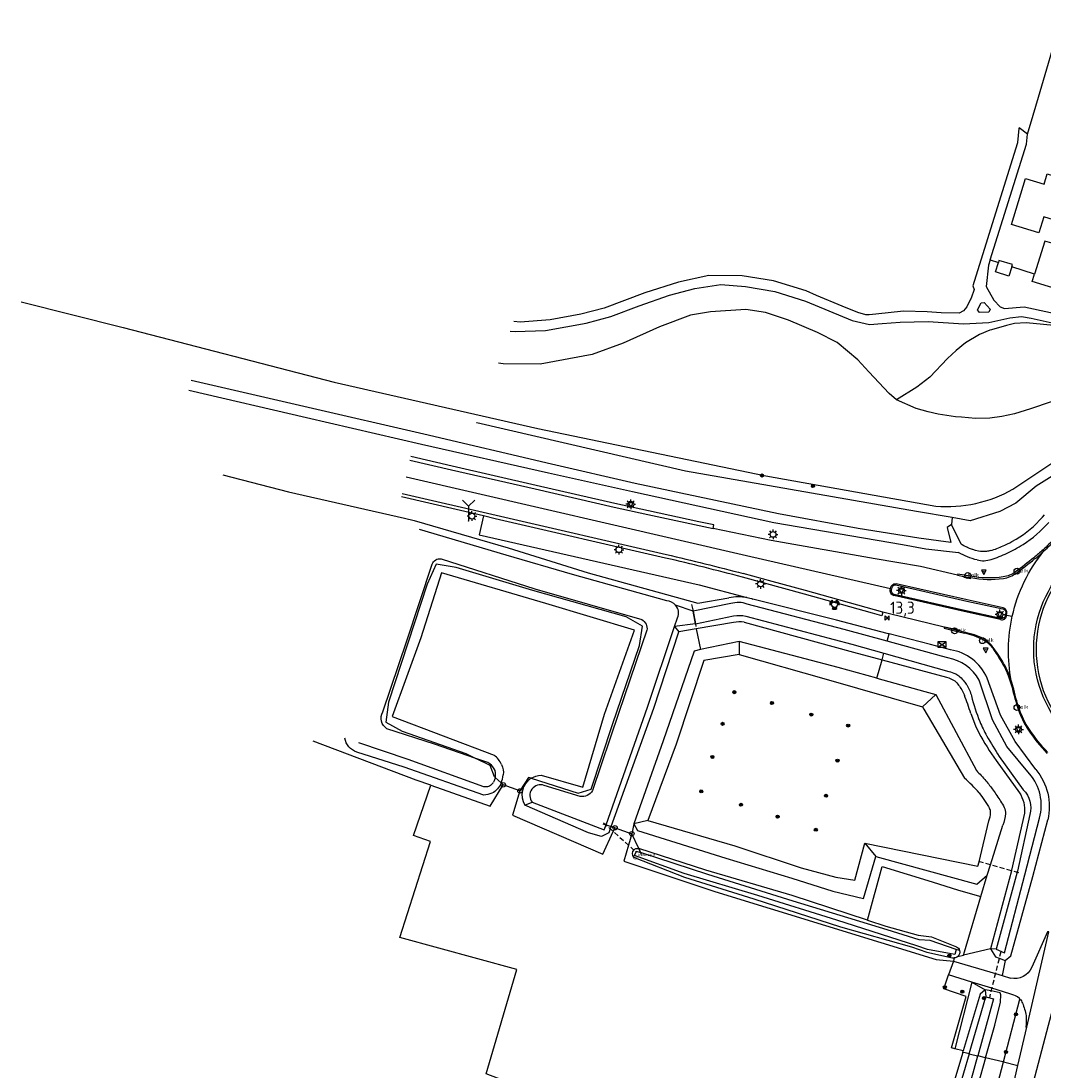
# Model space of a CAD drawing. Header units: metres. Extents: x 155581 to 157790, y 453982 to 460043.
# Tile 2 of 79: x 156442 to 156652, y 454177 to 454393. Entities that reach past the tile are written whole.
import ezdxf

# ---------------------------------------------------------------- set-up
doc = ezdxf.new("R2010")
doc.units = ezdxf.units.M
doc.header["$LTSCALE"] = 4
doc.linetypes.add('STIPPELFIJN', pattern=[0.375, 0.25, -0.125])
doc.layers.get('0').update_dxf_attribs({"linetype": 'CONTINUOUS'})
for name, color, linetype in [('G_BTD', 3, 'CONTINUOUS'), ('G_OTD', 32, 'CONTINUOUS'), ('G_OWG', 6, 'CONTINUOUS'), ('G_OWT', 6, 'CONTINUOUS'), ('G_WGD', 7, 'CONTINUOUS'), ('G_WGI', 1, 'CONTINUOUS'), ('G_WTD', 5, 'CONTINUOUS'), ('LKWDUP', 5, 'CONTINUOUS'), ('LSHD', 3, 'CONTINUOUS'), ('LWGI', 7, 'CONTINUOUS'), ('PPALHM', 10, 'CONTINUOUS'), ('PVGO', 102, 'CONTINUOUS')]:
    doc.layers.add(name, color=color, linetype=linetype)
for name, color, linetype, true_color in [('PBRD', 7, 'CONTINUOUS', 0xbd2877), ('PKST', 7, 'CONTINUOUS', 0xbd2877), ('PPAL', 7, 'CONTINUOUS', 0xbd2877), ('PPUT', 7, 'CONTINUOUS', 0xbd2877)]:
    doc.layers.add(name, color=color, linetype=linetype, true_color=true_color)
doc.styles.add('ISO', font='ISO')
doc.styles.get("Standard").update_dxf_attribs({"font": 'ISO'})

# ---------------------------------------------------------------- blocks, each defined once
blk = doc.blocks.new('lichtmast')
at = {"color": 0}
for p, q in [((-0.6, 0), (-1, 0)), ((-0.71, 0.71), (-0.42, 0.42)), ((0, 0.6), (0, 1)), ((0.42, 0.42), (0.71, 0.71)), ((0.6, 0), (1, 0)), ((-0.42, -0.42), (-0.71, -0.71)), ((0, -0.6), (0, -1)), ((0.42, -0.42), (0.71, -0.71))]:
    blk.add_line(p, q, dxfattribs=at)
blk.add_circle((0, 0), 0.6, dxfattribs=at)
blk = doc.blocks.new('verkeersbord')
at = {"color": 0}
for p, q in [((0.5, 0.32), (-0.5, 0.32)), ((-0.5, 0.32), (0, -0.6)), ((0, -0.6), (0.5, 0.32))]:
    blk.add_line(p, q, dxfattribs=at)
blk = doc.blocks.new('kolk')
at = {"color": 0}
blk.add_circle((0, 0), 0.6, dxfattribs=at)
at = {"color": 0, "linetype": 'Continuous', "style": 'ISO'}
blk.add_attdef('KOLK', (-0.04, -0.26), '', height=0.8, dxfattribs=at)
blk = doc.blocks.new('boom')
at = {"color": 0}
for radius in [0.315, 0.225, 0.135]:
    blk.add_circle((0, 0), radius, dxfattribs=at)
blk = doc.blocks.new('verkeersbord-pl')
at = {"linetype": 'Continuous'}
blk.add_circle((0, 0), 0.03, dxfattribs=at)
blk = doc.blocks.new('kilometerpaal')
at = {"color": 0}
for p, q in [((-0.44, 0.44), (0.44, -0.44)), ((-0.44, -0.44), (-0.44, 0.44)), ((0.44, 0.44), (-0.44, -0.44)), ((0.44, -0.44), (0.44, 0.44))]:
    blk.add_line(p, q, dxfattribs=at)
at = {"color": 0, "style": 'ISO'}
blk.add_attdef('KILOMETERPAAL', (0.59, 0.87), '', height=2.5, dxfattribs=at)
blk = doc.blocks.new('schk.dwg')
for p, q in [((0.86, 0.56), (-0.86, 0.56)), ((-0.86, 0.56), (-0.86, -0.56)), ((0.86, -0.56), (0.86, 0.56)), ((-0.86, -0.56), (0.86, -0.56))]:
    blk.add_line(p, q)
at = {"linetype": 'Continuous'}
for p, q in [((-0.86, 0.56), (0.86, -0.56)), ((-0.86, -0.56), (0.86, 0.56))]:
    blk.add_line(p, q, dxfattribs=at)
blk = doc.blocks.new('verkeersteller')
at = {"color": 0}
blk.add_circle((0, 0), 0.45, dxfattribs=at)
blk = doc.blocks.new('waterleidingput')
at = {"linetype": 'ByBlock', "lineweight": -2}
h = blk.add_hatch(color=0, dxfattribs=at)
h.dxf.hatch_style = 1
edge = h.paths.add_edge_path()
edge.add_spline(control_points=[(0.44, 0), (0.44, 0.04), (0.43, 0.09), (0.36, 0.2), (0.28, 0.26), (0.09, 0.32), (-0.02, 0.33), (-0.22, 0.29), (-0.31, 0.24), (-0.42, 0.12), (-0.44, 0.06), (-0.44, -0.06), (-0.42, -0.12), (-0.33, -0.22), (-0.28, -0.26), (-0.1, -0.33), (0.04, -0.33), (0.27, -0.27), (0.37, -0.2), (0.43, -0.08), (0.44, -0.04), (0.44, 0)], knot_values=[0, 0, 0, 0, 0.380029, 0.380029, 1.118666, 1.118666, 1.857303, 1.857303, 2.59594, 2.59594, 3.13294, 3.13294, 3.66994, 3.66994, 4.20694, 4.20694, 5.079565, 5.079565, 5.952189, 5.952189, 6.283185, 6.283185, 6.283185, 6.283185], degree=3, periodic=0)
edge = h.paths.add_edge_path(flags=16)
edge.add_ellipse((0, 0), major_axis=(0.392, 0), ratio=0.689655, start_angle=0, end_angle=360)
h = blk.add_hatch(color=0, dxfattribs=at)
h.dxf.hatch_style = 1
h.paths.add_polyline_path([(-0.05, -0.09, -0.141608), (-0.09, -0.05), (-0.1, -0.09), (-0.17, 0.17), (-0.22, 0.17), (-0.13, -0.17), (-0.08, -0.17)])
at = {"linetype": 'ByBlock', "lineweight": -2, "true_color": 0x104b6e}
h = blk.add_hatch(color=156, dxfattribs=at)
h.dxf.hatch_style = 1
h.paths.add_polyline_path([(0.1, 0, 1), (-0.1, 0, 1)])
at = {"linetype": 'ByBlock', "lineweight": -2}
h = blk.add_hatch(color=0, dxfattribs=at)
h.dxf.hatch_style = 1
h.paths.add_polyline_path([(0.02, 0.17), (-0.03, 0.17), (-0.05, 0.09, -0.269854), (0.05, 0.09)])
h = blk.add_hatch(color=0, dxfattribs=at)
h.dxf.hatch_style = 1
h.paths.add_polyline_path([(0.23, 0.17), (0.17, 0.17), (0.1, -0.09), (0.09, -0.05, -0.141608), (0.05, -0.09), (0.07, -0.17), (0.12, -0.17)])
at = {"color": 0, "linetype": 'ByBlock', "lineweight": -2}
blk.add_attdef('WATERLEIDINGPUT', (0.5, 0.35), '', height=0.5, dxfattribs=at)
blk = doc.blocks.new('verkeerslicht')
at = {"color": 0, "linetype": 'Continuous'}
for p, q in [((-1, 0), (-0.6, 0)), ((-0.3, 0.52), (-0.5, 0.86)), ((0.3, 0.52), (0.5, 0.86)), ((0.6, 0), (1, 0)), ((-0.3, -0.52), (-0.5, -0.86)), ((0.3, -0.52), (0.5, -0.86))]:
    blk.add_line(p, q, dxfattribs=at)
at = {"color": 0}
blk.add_circle((0, 0), 0.6, dxfattribs=at)
at = {"color": 0, "linetype": 'Continuous'}
for radius, start, end in [(0.996, 119.9985, 179.9935), (0.897, 119.9989, 179.9928), (0.797, 119.9994, 179.9919), (0.697, 120, 179.9907), (0.697, 0.0093, 60), (0.797, 0.0081, 60.0006), (0.897, 0.0072, 60.0011), (0.996, 0.0065, 60.0015), (0.996, 240.0015, 299.9985), (0.897, 240.0011, 299.9989), (0.797, 240.0006, 299.9994), (0.697, 240, 300)]:
    blk.add_arc((0, 0), radius, start, end, dxfattribs=at)
blk = doc.blocks.new('wegwijzer')
at = {"color": 0}
for q in [(-0.424, 1.424), (0.424, 1.424), (0, 0)]:
    blk.add_line((0, 1), q, dxfattribs=at)

msp = doc.modelspace()

# ---------------------------------------------------------------- linework, layer by layer
at = {"layer": 'G_BTD', "linetype": 'Continuous', "transparency": 33554687}
for points in [[(156645.485, 454342.174), (156644.875, 454340.26), (156642.148, 454341.163), (156642.75, 454343.072)], [(156656.803, 454338.458), (156656.385, 454337.083), (156649.667, 454339.143), (156650.147, 454340.643)], [(156662.43, 454328.791), (156655.564, 454329.975), (156648.433, 454330.67), (156646.032, 454330.539), (156644.447, 454330.143), (156641.314, 454329.273), (156641.032, 454329.154), (156638.88, 454328.251), (156636.024, 454326.569), (156634.096, 454324.97), (156632.324, 454323.333), (156628.705, 454319.516), (156626.006, 454317.486), (156621.825, 454314.865)], [(156633.252, 454290.707), (156633.115, 454289.262)], [(156580.756, 454267.863), (156581.661, 454263.609)], [(156589.547, 454265.281), (156589.532, 454265.285), (156581.661, 454263.609)], [(156617.844, 454257.742), (156609.891, 454259.933), (156589.547, 454265.281)], [(156589.547, 454265.281), (156589.547, 454262.587)], [(156581.661, 454263.609), (156580.327, 454263.325), (156573.968, 454244.9), (156567.986, 454227.87)], [(156589.547, 454262.587), (156582.33, 454261.386), (156576.619, 454244.183), (156570.825, 454228.539)], [(156589.547, 454262.587), (156607.4, 454257.522), (156627.168, 454251.899)], [(156617.844, 454257.742), (156618.882, 454261.512)], [(156617.844, 454257.742), (156627.637, 454255.044), (156629.947, 454254.428)], [(156627.168, 454251.899), (156629.947, 454254.428)], [(156629.947, 454254.428), (156638.242, 454238.806)], [(156627.168, 454251.899), (156627.491, 454251.383), (156635.777, 454237.242)], [(156526.304, 454235.759), (156523.272, 454236.817), (156502.125, 454244.84)], [(156546.873, 454237.204), (156546.338, 454237.374), (156544.593, 454234.6)], [(156541.168, 454235.859), (156540.73, 454236.251)], [(156567.986, 454227.87), (156567.543, 454225.821)], [(156570.825, 454228.539), (156567.986, 454227.87)], [(156567.986, 454227.87), (156568.728, 454226.506), (156586.8, 454220.795), (156600.341, 454216.676), (156608.776, 454214.021), (156615.056, 454212.518), (156617.605, 454221.167)], [(156570.825, 454228.539), (156588.651, 454223.368), (156602.259, 454218.843), (156609.396, 454216.925), (156613.266, 454216.262), (156615.373, 454223.874)], [(156615.373, 454223.874), (156638.569, 454219.136), (156638.794, 454220.079), (156640.805, 454228.499)], [(156564.099, 454227.055), (156563.301, 454227.305)], [(156640.488, 454217.329), (156641.134, 454219.428), (156643.644, 454227.586)], [(156615.373, 454223.874), (156617.605, 454221.167)], [(156615.916, 454208.062), (156618.898, 454219.092), (156629.198, 454215.917), (156634.562, 454214.231), (156639.178, 454212.939)], [(156617.605, 454221.167), (156638.307, 454215.504), (156640.488, 454217.329)], [(156639.178, 454212.939), (156640.488, 454217.329)], [(156635.576, 454200.9), (156635.8, 454201.616), (156639.178, 454212.939)], [(156641.156, 454202.191), (156635.576, 454200.9)], [(156634.409, 454200.63), (156635.576, 454200.9)], [(156637.274, 454195.379), (156633.802, 454181.682)]]:
    msp.add_lwpolyline(points, dxfattribs=at)
for points in [[(156638.242, 454238.806, -0.0192696), (156640.205, 454236.67)], [(156638.793, 454234.201, 0.0447415), (156635.777, 454237.242)], [(156640.205, 454236.67, -0.0229686), (156641.671, 454234.777)], [(156638.793, 454234.201, -0.036008), (156640.956, 454231.024)], [(156641.671, 454234.777, -0.0107143), (156643.214, 454232.477)], [(156643.214, 454232.477, -0.02157), (156643.945, 454231.219)], [(156640.805, 454228.499, 0.0792593), (156641.157, 454230.089)], [(156641.157, 454230.089, 0.1357626), (156640.956, 454231.024)], [(156644.204, 454229.945, -0.0747241), (156643.644, 454227.586)], [(156643.945, 454231.219, -0.1437642), (156644.204, 454229.945)]]:
    msp.add_lwpolyline(points, format="xyb", dxfattribs=at)
at = {"layer": 'G_OTD', "linetype": 'Continuous', "transparency": 33554687}
for points in [[(156648.748, 454369.412), (156649.881, 454373.285), (156650.967, 454376.999), (156655.538, 454392.626)], [(156651.052, 454349.143), (156645.435, 454350.863), (156648.337, 454360.327), (156652.151, 454359.16), (156652.794, 454361.256), (156655.388, 454360.463), (156655.542, 454360.965), (156661.588, 454359.096), (156658.892, 454350.306), (156658.488, 454350.43), (156652.051, 454352.4), (156651.052, 454349.143)], [(156656.803, 454338.458), (156658.956, 454345.553), (156652.318, 454347.425), (156650.147, 454340.643)], [(156641.07, 454343.624), (156642.75, 454343.072)], [(156645.485, 454342.174), (156645.637, 454342.65), (156642.882, 454343.491), (156642.75, 454343.072)], [(156650.147, 454340.643), (156645.485, 454342.174)], [(156625.011, 454151.252), (156600.373, 454156.859), (156569.122, 454166.391), (156546.626, 454173.154), (156537.658, 454176.529), (156543.911, 454197.934), (156519.943, 454204.53), (156526.261, 454224.214), (156522.709, 454225.453), (156526.304, 454235.759)], [(156526.304, 454235.759), (156538.506, 454231.503), (156541.168, 454235.859)], [(156544.593, 454234.6), (156541.168, 454235.859)], [(156544.593, 454234.6), (156543.067, 454229.631), (156561.561, 454221.649), (156563.736, 454226.281), (156564.099, 454227.055)], [(156564.099, 454227.055), (156567.543, 454225.821)], [(156633.802, 454181.682), (156633.135, 454181.853), (156636.148, 454192.437), (156631.577, 454193.995), (156632.551, 454196.854)], [(156635.531, 454181.239), (156633.802, 454181.682)]]:
    msp.add_lwpolyline(points, dxfattribs=at)
at = {"layer": 'G_OWG', "linetype": 'Continuous', "transparency": 33554687}
for points in [[(156584.253, 454288.434), (156584.373, 454289.19), (156581.278, 454289.844), (156570.971, 454292.084), (156564.071, 454293.611), (156547.907, 454297.314), (156530.708, 454301.257), (156522.19, 454303.23)], [(156537.087, 454291.042), (156520.269, 454294.936)], [(156537.087, 454291.042), (156536.193, 454287.196), (156581.38, 454276.881), (156591.152, 454274.274)], [(156574.484, 454282.405), (156539.529, 454290.477), (156537.087, 454291.042)], [(156619.022, 454271.284), (156618.839, 454270.55), (156616.892, 454271.078), (156602.995, 454275.023), (156590.217, 454278.497)], [(156567.543, 454225.821), (156566.859, 454223.466), (156565.901, 454220.17), (156584.579, 454213.957), (156630.018, 454200.008), (156633.539, 454199.68)], [(156568.947, 454222.777), (156567.543, 454225.821)], [(156633.67, 454200.343), (156633.539, 454199.68)], [(156644.151, 454199.823), (156643.499, 454196.708)], [(156637.274, 454195.379), (156640.048, 454193.792)], [(156643.802, 454178.982), (156647.191, 454191.9)], [(156635.784, 454148.415), (156643.802, 454178.982)], [(156643.802, 454178.982), (156643.673, 454179.012), (156640.081, 454179.86)], [(156643.802, 454178.982), (156646.775, 454178.28)]]:
    msp.add_lwpolyline(points, dxfattribs=at)
msp.add_lwpolyline([(156590.217, 454278.497, 0.0064782), (156574.484, 454282.405)], format="xyb", dxfattribs=at)
at = {"layer": 'G_OWT', "linetype": 'Continuous', "transparency": 33554687}
for points in [[(156633.252, 454290.707), (156625.942, 454291.98), (156578.522, 454300.233), (156535.709, 454310.149), (156535.701, 454310.151)], [(156666.752, 454305.115), (156658.342, 454301.505), (156653.795, 454299.227), (156650.488, 454297.157), (156646.355, 454293.639), (156643.047, 454291.982), (156636.971, 454290.06), (156633.252, 454290.707)], [(156483.584, 454299.455), (156497.099, 454296.026), (156520.878, 454290.589), (156522.846, 454290.139), (156542.136, 454284.469), (156558.577, 454279.392), (156581.062, 454273.137), (156587.478, 454274.242)], [(156546.873, 454237.204), (156556.517, 454234.147), (156559.185, 454234.987), (156563.608, 454248.229), (156569.09, 454264.441), (156569.724, 454268.446), (156566.382, 454270.355), (156547.241, 454275.772), (156531.464, 454280.48), (156527.414, 454281.122), (156525.513, 454277.045), (156517.641, 454252.857), (156517.084, 454248.712), (156520.447, 454246.886), (156533.473, 454242.267), (156535.554, 454241.249)], [(156548.936, 454237.824), (156557.469, 454235.365), (156561.901, 454250.342), (156568.058, 454267.569), (156549.92, 454273.069), (156528.496, 454279.363), (156524.251, 454266.016), (156518.354, 454249.866), (156539.262, 454241.931)], [(156620.367, 454266.83), (156619.967, 454266.934), (156609.542, 454269.63), (156592.373, 454273.985)], [(156580.143, 454271.472), (156576.523, 454272.735)], [(156580.61, 454268.901), (156576.33, 454268.34)], [(156588.382, 454269.143), (156580.756, 454267.863)], [(156590.601, 454269.241), (156613.025, 454263.1), (156618.882, 454261.512)], [(156563.301, 454227.305), (156572.058, 454251.56), (156577.208, 454267.267)], [(156576.33, 454268.34), (156577.208, 454267.267)], [(156580.756, 454267.863), (156577.208, 454267.267)], [(156619.934, 454265.33), (156620.367, 454266.83)], [(156632.914, 454263.573), (156628.794, 454264.651), (156620.367, 454266.83)], [(156618.882, 454261.512), (156619.253, 454262.856)], [(156618.882, 454261.512), (156632.122, 454257.922)], [(156650.429, 454239.029), (156646.167, 454244.777), (156643.156, 454250.178), (156640.422, 454257.782)], [(156635.235, 454255.359), (156635.79, 454254.26)], [(156637.082, 454250.524), (156638.077, 454247.99), (156638.752, 454246.528)], [(156537.19, 454233.765), (156520.807, 454239.464), (156511.104, 454242.58)], [(156642.268, 454240.856), (156647.058, 454234.249)], [(156540.73, 454236.251), (156539.514, 454237.341)], [(156540.711, 454236.204), (156540.721, 454236.227), (156540.73, 454236.251)], [(156545.559, 454231.697), (156547.109, 454232.306)], [(156563.301, 454227.305), (156563.129, 454226.828), (156562.82, 454225.973), (156561.337, 454225.238), (156558.675, 454226.008), (156545.559, 454231.697)], [(156648.091, 454230.06), (156645.44, 454218.34), (156645.413, 454218.238), (156641.156, 454202.191)], [(156644.151, 454199.823), (156645.329, 454200.775), (156649.846, 454217.025), (156652.879, 454228.649)], [(156615.916, 454208.062), (156600.434, 454213.124), (156582.732, 454218.343), (156568.947, 454222.777)], [(156569.332, 454221.945), (156568.947, 454222.777)], [(156567.894, 454220.979), (156578.332, 454216.908), (156592.573, 454212.48), (156610.351, 454206.729), (156624.954, 454202.634), (156628.052, 454201.496), (156633.347, 454200.376)], [(156615.916, 454208.062), (156619.664, 454206.837), (156626.316, 454204.991), (156629.015, 454204.648), (156634.139, 454202.626)], [(156634.782, 454201.873), (156634.067, 454202.053)], [(156641.156, 454202.191), (156642.175, 454200.582), (156642.923, 454200.295), (156644.151, 454199.823)], [(156642.298, 454202.111), (156641.156, 454202.191)], [(156640.048, 454193.792), (156639.005, 454192.92), (156635.531, 454181.239)], [(156640.081, 454179.86), (156642.014, 454186.528), (156643.216, 454191.272), (156643.264, 454192.792), (156643.106, 454193.168), (156641.247, 454193.547), (156640.048, 454193.792)], [(156640.048, 454193.792), (156640.15, 454192.315)], [(156635.446, 454180.954), (156633.749, 454175.247), (156633.216, 454172.976), (156632.598, 454170.445), (156631.017, 454163.744), (156628.525, 454153.646)], [(156635.446, 454180.954), (156635.531, 454181.239)], [(156636.753, 454180.645), (156635.957, 454180.833), (156635.446, 454180.954)], [(156640.081, 454179.86), (156638.538, 454174.2), (156636.824, 454167.607), (156634.558, 454159.643), (156633.504, 454155.473), (156632.474, 454152.552), (156631.947, 454152.391), (156630.141, 454152.873), (156628.553, 454153.297)], [(156640.081, 454179.86), (156638.561, 454180.219)]]:
    msp.add_lwpolyline(points, dxfattribs=at)
for points in [[(156591.152, 454274.274, 0.0902132), (156587.478, 454274.242)], [(156591.152, 454274.274, -0.0303475), (156592.373, 454273.985)], [(156590.601, 454269.241, 0.103667), (156588.382, 454269.143)], [(156640.422, 454257.782, 0.2609863), (156632.914, 454263.573)], [(156632.122, 454257.922, -0.0970886), (156633.819, 454257.185)], [(156633.819, 454257.185, -0.0647534), (156635.235, 454255.359)], [(156637.082, 454250.524, 0.015998), (156635.79, 454254.26)], [(156511.104, 454242.58, -0.273659), (156508.648, 454245.408)], [(156638.752, 454246.528, 0.0309428), (156642.268, 454240.856)], [(156540.828, 454240.013, 0.1240056), (156539.262, 454241.931)], [(156540.828, 454240.013, -0.1426562), (156541.158, 454237.881)], [(156650.429, 454239.029, -0.2389349), (156652.879, 454228.649)], [(156540.73, 454236.251, 0.0624587), (156541.158, 454237.881)], [(156546.873, 454237.204, 0.4078893), (156545.559, 454231.697)], [(156546.873, 454237.204, -0.1358384), (156548.936, 454237.824)], [(156538.817, 454234.15, -0.0941477), (156537.19, 454233.765)], [(156539.976, 454235.011, -0.1098474), (156538.817, 454234.15)], [(156540.711, 454236.204, -0.0810227), (156539.976, 454235.011)], [(156647.058, 454234.249, -0.1811795), (156648.091, 454230.06)], [(156567.927, 454222.504, 0.4085178), (156567.894, 454220.979)], [(156568.203, 454222.7, 0.0803547), (156567.927, 454222.504)], [(156568.203, 454222.7, -0.1841152), (156568.947, 454222.777)], [(156634.139, 454202.626, -0.2163438), (156634.782, 454201.873)], [(156634.782, 454201.873, -0.2935607), (156634.409, 454200.63)], [(156633.347, 454200.376, 0.0652834), (156633.67, 454200.343)], [(156634.409, 454200.63, -0.1693552), (156633.67, 454200.343)]]:
    msp.add_lwpolyline(points, format="xyb", dxfattribs=at)
at = {"layer": 'G_WGD', "linetype": 'Continuous', "transparency": 33554687}
for points in [[(156648.748, 454369.412), (156647.034, 454370.715), (156646.973, 454370.529), (156646.703, 454367.692), (156646.699, 454367.651), (156643.545, 454357.569), (156637.481, 454338.24), (156637.804, 454337.533), (156637.141, 454335.751), (156637.029, 454335.519), (156636.288, 454333.984), (156635.592, 454333.139), (156634.735, 454332.633), (156631.012, 454332.733), (156628.154, 454332.951), (156623.27, 454333.095), (156617.637, 454332.463), (156616.231, 454332.332), (156615.549, 454332.329), (156613.942, 454332.8), (156610.687, 454334.085), (156605.421, 454336.26), (156603.335, 454337.271), (156596.622, 454339.319), (156590.194, 454340.354), (156583.374, 454340.386), (156577.11, 454339.006), (156570.199, 454336.842), (156561.885, 454333.719), (156557.109, 454332.432), (156550.804, 454331.303), (156544.659, 454330.806), (156543.313, 454330.929)], [(156641.07, 454343.624), (156648.528, 454367.351), (156648.748, 454369.412)], [(156641.07, 454343.624), (156640.719, 454342.508), (156640.27, 454338.115), (156641.822, 454335.315), (156643.114, 454333.964), (156644.034, 454333.641), (156648.078, 454333.934), (156667.733, 454329.701), (156667.478, 454327.682)], [(156542.603, 454328.992), (156543.569, 454328.893), (156549.822, 454329.137), (156558.191, 454330.621), (156563.2, 454331.987), (156569.056, 454334.182), (156575.27, 454336.344), (156580.453, 454337.746), (156585.801, 454338.56), (156590.861, 454338.109), (156596.904, 454337.133), (156603.21, 454335.135), (156612.777, 454331.159), (156616.288, 454330.352), (156618.908, 454330.568), (156622.588, 454330.81), (156628.347, 454330.936), (156635.577, 454330.474), (156638.194, 454330.625), (156640.811, 454330.776), (156645.134, 454331.685), (156647.513, 454331.989), (156649.491, 454331.635), (156662.43, 454328.791)], [(156638.483, 454333.375), (156639.201, 454334.812), (156639.832, 454334.851), (156641.087, 454333.465), (156640.816, 454332.868), (156638.887, 454332.828), (156638.483, 454333.375)], [(156522.02, 454302.494), (156530.538, 454300.521), (156547.738, 454296.578), (156563.905, 454292.875), (156570.81, 454291.347), (156584.253, 454288.434)], [(156521.231, 454299.087), (156591.083, 454282.95), (156620.641, 454276.127)], [(156520.44, 454295.675), (156539.7, 454291.216), (156574.656, 454283.144)], [(156621.918, 454281.493), (156617.44, 454282.257), (156596.143, 454286.007), (156584.253, 454288.434)], [(156634.362, 454278.921), (156626.805, 454280.659), (156621.918, 454281.493)], [(156619.022, 454271.284), (156603.198, 454275.754), (156596.331, 454277.621), (156590.413, 454279.23)], [(156634.362, 454278.921), (156635.658, 454278.646), (156637.112, 454278.388)], [(156620.569, 454275.832), (156620.641, 454276.127)], [(156620.641, 454276.127), (156620.715, 454276.427)], [(156643.733, 454272.178), (156636.353, 454273.816), (156621.793, 454277.129)], [(156643.222, 454269.765), (156635.716, 454271.418), (156621.312, 454274.706)], [(156620.129, 454271.012), (156619.022, 454271.284)], [(156631.654, 454268.185), (156620.129, 454271.012)], [(156644.442, 454270.683), (156644.498, 454270.991)], [(156644.412, 454270.517), (156644.442, 454270.683)], [(156644.442, 454270.683), (156645.617, 454270.464)], [(156639.536, 454265.976), (156637.851, 454266.643), (156631.654, 454268.185)], [(156636.793, 454125.18), (156637.038, 454126.111), (156647.261, 454164.706), (156655.008, 454194.079), (156659.619, 454210.379)], [(156648.561, 454186.09), (156653.133, 454205.686), (156652.868, 454205.715)], [(156652.868, 454205.715), (156649.635, 454198.406)], [(156633.539, 454199.68), (156632.551, 454196.854)], [(156633.539, 454199.68), (156642.133, 454197.116), (156643.499, 454196.708)], [(156637.274, 454195.379), (156632.551, 454196.854)], [(156645.086, 454192.94), (156641.383, 454194.096), (156637.274, 454195.379)], [(156643.499, 454196.708), (156645.227, 454196.193)], [(156647.191, 454191.9), (156647.147, 454191.953), (156647.102, 454192.005), (156646.656, 454192.356)], [(156646.775, 454178.28), (156648.561, 454186.09)], [(156648.382, 454186.139), (156648.561, 454186.09)], [(156639.079, 454147.547), (156641.668, 454156.798), (156644.371, 454167.77), (156646.775, 454178.28)]]:
    msp.add_lwpolyline(points, dxfattribs=at)
for points in [[(156674.982, 454238.683, -1), (156674.982, 454288.641)], [(156652.115, 454283.869, 0.0128984), (156654.551, 454286.241)], [(156645.617, 454270.464, -0.1177194), (156652.115, 454283.869)], [(156650.189, 454282.209, 0.0178318), (156652.115, 454283.869)], [(156574.656, 454283.144, -0.0064683), (156590.413, 454279.23)], [(156646.46, 454279.334, 0.0099836), (156650.189, 454282.209)], [(156637.112, 454278.388, 0.0828988), (156643.774, 454278.223)], [(156643.774, 454278.223, 0.1231119), (156646.46, 454279.334)], [(156620.811, 454275.009, -0.2261035), (156620.569, 454275.832)], [(156620.715, 454276.427, -0.1987876), (156621.152, 454277.006)], [(156621.152, 454277.006, -0.1760899), (156621.793, 454277.129)], [(156620.811, 454275.009, 0.1493831), (156621.312, 454274.706)], [(156644.498, 454270.991, 0.4036508), (156643.733, 454272.178)], [(156643.222, 454269.765, 0.4540686), (156644.412, 454270.517)], [(156645.395, 454257.277, -0.1022223), (156645.617, 454270.464)], [(156641.324, 454264.506, 0.1086392), (156639.536, 454265.976)], [(156643.461, 454261.432, 0.0289721), (156641.324, 454264.506)], [(156644.82, 454258.796, 0.0367968), (156643.461, 454261.432)], [(156645.395, 454257.277, 0.020248), (156644.82, 454258.796)], [(156645.899, 454255.473, 0.025053), (156645.395, 454257.277)], [(156647.303, 454250.727, -0.0311966), (156645.899, 454255.473)], [(156649.119, 454247.201, -0.062922), (156647.303, 454250.727)], [(156652.933, 454242.505, -0.0408923), (156649.119, 454247.201)], [(156649.635, 454198.406, -0.3668511), (156645.227, 454196.193)], [(156646.656, 454192.356, 0.0891561), (156645.086, 454192.94)], [(156647.191, 454191.9, -0.0739854), (156647.681, 454191.064)], [(156647.681, 454191.064, -0.0621071), (156648.435, 454188.487)], [(156648.435, 454188.487, -0.0668698), (156648.382, 454186.139)]]:
    msp.add_lwpolyline(points, format="xyb", dxfattribs=at)
at = {"layer": 'G_WGI', "linetype": 'Continuous', "transparency": 33554687}
for points in [[(156674.981, 454288.155, 0.9999388), (156674.981, 454239.166)], [(156654.337, 454286.45, -0.0129521), (156651.912, 454284.089)], [(156651.912, 454284.089, -0.0177179), (156650.001, 454282.443)], [(156650.001, 454282.443, -0.0101782), (156646.282, 454279.575)], [(156646.282, 454279.575, -0.1227327), (156643.73, 454278.52)], [(156643.73, 454278.52, -0.0799339), (156637.001, 454278.675)], [(156621.37, 454274.945, -0.3848694), (156620.811, 454275.784)], [(156620.953, 454276.366, -0.3811386), (156621.747, 454276.887)], [(156643.686, 454271.972, -0.372568), (156644.267, 454271.029)], [(156644.227, 454270.578, -0.4090004), (156643.264, 454269.998)], [(156639.682, 454265.581, 0.0719592), (156635.858, 454266.992)], [(156639.682, 454265.581, -0.1163366), (156641.592, 454263.881)], [(156641.592, 454263.881, -0.0218827), (156643.462, 454260.954)], [(156643.462, 454260.954, -0.030843), (156644.581, 454258.709)], [(156644.581, 454258.709, -0.0412915), (156645.66, 454255.436)], [(156645.66, 454255.436, 0.0280204), (156647.113, 454250.615)], [(156647.113, 454250.615, 0.0620902), (156648.911, 454247.101)], [(156648.911, 454247.101, 0.0399803), (156652.757, 454242.314)]]:
    msp.add_lwpolyline(points, format="xyb", dxfattribs=at)
for points in [[(156637.001, 454278.675), (156634.422, 454279.126), (156634.362, 454278.921)], [(156620.811, 454275.784), (156620.953, 454276.366)], [(156621.747, 454276.887), (156636.298, 454273.576), (156643.686, 454271.972)], [(156643.264, 454269.998), (156635.771, 454271.658), (156621.37, 454274.945)], [(156644.227, 454270.578), (156644.267, 454271.029)], [(156631.654, 454268.185), (156631.599, 454268.012), (156634.933, 454267.191), (156635.858, 454266.992)]]:
    msp.add_lwpolyline(points, dxfattribs=at)
at = {"layer": 'G_WTD', "linetype": 'Continuous', "transparency": 33554687}
for points in [[(156442.204, 454335.003), (156463.157, 454329.697), (156506.444, 454318.502), (156548.284, 454308.962), (156595.065, 454299.304), (156629.932, 454293.047)], [(156621.825, 454314.865), (156620.312, 454316.144), (156616.167, 454320.632), (156613.889, 454323.099), (156609.682, 454326.622), (156605.647, 454328.67), (156599.656, 454331.22), (156594.968, 454332.809), (156590.908, 454333.424), (156583.685, 454332.915), (156579.588, 454332.265), (156573.188, 454329.852), (156565.776, 454326.501), (156559.389, 454324.17), (156548.744, 454322.176), (156541.145, 454322.242), (156540.189, 454322.403)], [(156673.968, 454328.037), (156672.458, 454326.313), (156670.133, 454323.915), (156667.612, 454321.577), (156664.914, 454319.616), (156660.488, 454317.262), (156653.597, 454314.495), (156649.314, 454313.015), (156646.065, 454312.023), (156643.472, 454311.484), (156641.004, 454311.093), (156638.063, 454311.076), (156635.202, 454311.294), (156633.989, 454311.387), (156630.417, 454311.922), (156628.331, 454312.422), (156625.867, 454313.089), (156621.825, 454314.865)], [(156633.115, 454289.262), (156632.238, 454288.651), (156632.991, 454285.58), (156626.459, 454286.493), (156623.393, 454286.973), (156614.018, 454288.44), (156597.635, 454291.481), (156568.2, 454297.723), (156551.085, 454301.646), (156524.856, 454307.815), (156501.111, 454313.331), (156477.144, 454318.827)], [(156476.657, 454316.891), (156500.803, 454311.28), (156524.388, 454305.785), (156550.455, 454299.872), (156567.672, 454296.053), (156596.669, 454289.728), (156623.082, 454285.153), (156627.86, 454284.325), (156634.603, 454283.55)], [(156645.742, 454296.555), (156657.832, 454304.642), (156669.922, 454312.73)], [(156651.793, 454290.809), (156652.188, 454291.255)], [(156574.692, 454273.595), (156555.343, 454279.001), (156541.728, 454283.013), (156523.956, 454288.276)], [(156641.167, 454283.924), (156640.76, 454283.819), (156640.711, 454283.811), (156640.541, 454283.782), (156640.346, 454283.749), (156640.237, 454283.74), (156640.058, 454283.725), (156639.927, 454283.714), (156639.738, 454283.714), (156639.58, 454283.715), (156639.507, 454283.715), (156639.162, 454283.745), (156639.108, 454283.749), (156639.089, 454283.751), (156638.675, 454283.823), (156638.053, 454283.977), (156637.545, 454284.132), (156637.483, 454284.151), (156637.439, 454284.164), (156636.838, 454284.385), (156636.45, 454284.552), (156636.324, 454284.606), (156636.249, 454284.639), (156635.675, 454284.925), (156635.351, 454285.109), (156635.118, 454285.242), (156633.115, 454289.262)], [(156643.74, 454284.886), (156644.047, 454285.03), (156644.642, 454285.31), (156645.086, 454285.534), (156645.526, 454285.767), (156646.393, 454286.258)], [(156528.43, 454282.235), (156547.632, 454276.112), (156569.576, 454269.807)], [(156516.466, 454250.855), (156521.348, 454265.396), (156526.568, 454281.125)], [(156587.872, 454273.06), (156580.143, 454271.472)], [(156619.934, 454265.33), (156611.126, 454267.748), (156591.233, 454272.95)], [(156580.61, 454268.901), (156580.143, 454271.472)], [(156576.33, 454268.34), (156576.942, 454270.127)], [(156580.61, 454268.901), (156588.424, 454270.519)], [(156590.956, 454270.456), (156612.672, 454264.705), (156619.253, 454262.856)], [(156547.109, 454232.306), (156561.887, 454226.593), (156562.248, 454227.621), (156562.252, 454227.634), (156570.747, 454251.83), (156576.33, 454268.34)], [(156570.641, 454267.568), (156564.884, 454250.707), (156559.473, 454234.682)], [(156632.41, 454261.93), (156631.089, 454262.269), (156619.934, 454265.33)], [(156619.253, 454262.856), (156632.567, 454259.115)], [(156649.125, 454238.101), (156644.522, 454243.747), (156641.546, 454249.185), (156638.825, 454257.366)], [(156535.554, 454241.249), (156527.073, 454244.195), (156517.295, 454247.352)], [(156511.477, 454244.517), (156521.602, 454241.094), (156537.104, 454235.546)], [(156537.973, 454240.409), (156535.554, 454241.249)], [(156642.942, 454241.698), (156647.847, 454234.859)], [(156556.921, 454233.458), (156549.584, 454235.728)], [(156649.198, 454229.742), (156646.667, 454218.164), (156646.597, 454217.908), (156642.298, 454202.111)], [(156642.298, 454202.111), (156643.985, 454201.372), (156648.157, 454217.412), (156651.18, 454229.023)], [(156634.067, 454202.053), (156633.8, 454201.002), (156628.23, 454202.08), (156626.03, 454202.844), (156609.595, 454208.056), (156593.388, 454213.147), (156578.255, 454217.676), (156568.094, 454221.377), (156568.398, 454222.079), (156568.462, 454222.228), (156569.332, 454221.945)], [(156634.067, 454202.053), (156628.781, 454203.883), (156626.468, 454204.043), (156619.966, 454206.067), (156600.676, 454211.953), (156583.134, 454217.449), (156569.332, 454221.945)], [(156636.753, 454180.645), (156640.15, 454192.315)], [(156640.15, 454192.315), (156641.78, 454191.92), (156638.561, 454180.219)], [(156636.753, 454180.645), (156634.453, 454172.743), (156629.829, 454154.974)], [(156636.753, 454180.645), (156637.606, 454180.444), (156638.561, 454180.219)], [(156629.829, 454154.974), (156630.138, 454154.601), (156630.557, 454154.53), (156631.454, 454154.379), (156638.561, 454180.219)]]:
    msp.add_lwpolyline(points, dxfattribs=at)
for points in [[(156629.932, 454293.047, 0.1508044), (156645.742, 454296.555)], [(156646.393, 454286.258, 0.083111), (156651.793, 454290.809)], [(156647.828, 454285.203, 0.07104), (156653.096, 454289.72)], [(156641.167, 454283.924, 0.030976), (156643.74, 454284.886)], [(156644.56, 454283.401, 0.0319083), (156647.828, 454285.203)], [(156526.568, 454281.125, -0.3620251), (156528.43, 454282.235)], [(156638.397, 454282.007, -0.0762157), (156634.603, 454283.55)], [(156638.397, 454282.007, 0.1362036), (156641.275, 454282.111)], [(156641.275, 454282.111, 0.0329377), (156644.56, 454283.401)], [(156576.523, 454272.735, 0.2107508), (156574.692, 454273.595)], [(156591.233, 454272.95, 0.167218), (156587.872, 454273.06)], [(156576.942, 454270.127, 0.2849305), (156576.523, 454272.735)], [(156569.576, 454269.807, -0.3050686), (156570.641, 454267.568)], [(156588.424, 454270.519, -0.1149364), (156590.956, 454270.456)], [(156638.825, 454257.366, 0.2179549), (156632.41, 454261.93)], [(156632.567, 454259.115, -0.0575149), (156633.993, 454258.629)], [(156633.993, 454258.629, -0.0821571), (156634.854, 454258.028)], [(156634.854, 454258.028, -0.0237138), (156635.747, 454257.065)], [(156635.747, 454257.065, -0.0378438), (156636.258, 454256.358)], [(156636.258, 454256.358, -0.0750773), (156637.221, 454254.103)], [(156637.221, 454254.103, 0.0331446), (156638.961, 454248.86)], [(156517.295, 454247.352, -0.395995), (156516.466, 454250.855)], [(156638.961, 454248.86, 0.0301114), (156640.393, 454245.873)], [(156640.393, 454245.873, 0.0199149), (156642.942, 454241.698)], [(156539.302, 454239.16, 0.1605794), (156537.973, 454240.409)], [(156539.55, 454237.5, 0.1759367), (156539.302, 454239.16)], [(156538.7, 454235.871, 0.1093806), (156539.174, 454236.439)], [(156539.514, 454237.341, -0.0597372), (156539.174, 454236.439)], [(156539.514, 454237.341, 0.0133199), (156539.55, 454237.5)], [(156651.18, 454229.023, 0.2550109), (156649.125, 454238.101)], [(156537.104, 454235.546, 0.105018), (156537.98, 454235.54)], [(156537.98, 454235.54, 0.1151951), (156538.7, 454235.871)], [(156549.584, 454235.728, 0.7700462), (156547.109, 454232.306)], [(156559.473, 454234.682, -0.3031038), (156556.921, 454233.458)], [(156647.847, 454234.859, -0.278886), (156649.198, 454229.742)]]:
    msp.add_lwpolyline(points, format="xyb", dxfattribs=at)
at = {"layer": 'LKWDUP', "linetype": 'STIPPELFIJN', "lineweight": -3, "transparency": 33554687}
for points in [[(156561.738, 454228.081), (156568.476, 454222.009)], [(156646.925, 454217.817), (156638.353, 454220.202)], [(156643.25, 454201.61), (156640.903, 454192.163)]]:
    msp.add_lwpolyline(points, dxfattribs=at)
at = {"layer": 'LSHD', "linetype": 'Continuous', "lineweight": -3, "transparency": 33554687}
for points in [[(156579.802, 454272.875), (156580.143, 454271.472)], [(156580.143, 454271.472), (156580.61, 454268.901)], [(156580.61, 454268.901), (156580.658, 454268.321)], [(156539.514, 454237.341), (156539.328, 454237.508), (156538.505, 454239.806), (156535.554, 454241.249)], [(156561.575, 454227.846), (156562.225, 454227.642), (156562.252, 454227.634), (156563.301, 454227.305)], [(156568.947, 454222.777), (156569.332, 454221.945), (156569.469, 454221.647)]]:
    msp.add_lwpolyline(points, dxfattribs=at)
at = {"layer": 'LWGI', "transparency": 33554687}
for points in [[(156635.658, 454278.646), (156635.686, 454278.469), (156637.081, 454278.21)], [(156631.654, 454268.185), (156631.678, 454268.298), (156634.978, 454267.589)]]:
    msp.add_lwpolyline(points, dxfattribs=at)

# ---------------------------------------------------------------- block references
at = {"layer": 'PBRD', "transparency": 33554687, "xscale": 3, "yscale": 3, "zscale": 3}
msp.add_blockref('wegwijzer', (156534.042, 454290.032), dxfattribs=at)
at = {"layer": 'PBRD', "transparency": 33554687}
for p in [(156567.323, 454293.432), (156639.763, 454279.604), (156622.856, 454275.714), (156643.066, 454270.823), (156640.154, 454263.573), (156646.887, 454247.236)]:
    msp.add_blockref('verkeersbord', p, dxfattribs=at)
at = {"layer": 'PKST', "transparency": 33554687}
msp.add_blockref('schk.dwg', (156631.167, 454264.651), dxfattribs=at)
at = {"layer": 'PPAL', "transparency": 33554687}
for name, p in [('lichtmast', (156567.323, 454293.432)), ('lichtmast', (156534.726, 454291.011)), ('verkeersbord-pl', (156534.042, 454290.032)), ('lichtmast', (156596.517, 454287.255)), ('lichtmast', (156564.9, 454284.112)), ('verkeersbord-pl', (156639.763, 454279.604)), ('lichtmast', (156593.951, 454277.094)), ('lichtmast', (156622.856, 454275.714)), ('verkeerslicht', (156609.135, 454272.884)), ('lichtmast', (156643.066, 454270.823)), ('verkeersbord-pl', (156640.154, 454263.573)), ('lichtmast', (156646.887, 454247.236)), ('verkeersteller', (156541.168, 454235.859)), ('verkeersteller', (156544.593, 454234.6)), ('verkeersteller', (156564.099, 454227.055)), ('verkeersteller', (156567.543, 454225.821))]:
    msp.add_blockref(name, p, dxfattribs=at)
at = {"layer": 'PPALHM', "transparency": 33554687}
msp.add_blockref('kilometerpaal', (156619.936, 454270.091), dxfattribs=at).add_auto_attribs({'KILOMETERPAAL': '13,3'})
at = {"layer": 'PPUT', "transparency": 33554687}
for name, p, values in [('kolk', (156636.469, 454278.834), {'KOLK': 'Kolk'}), ('kolk', (156646.577, 454279.695), {'KOLK': 'Kolk'}), ('kolk', (156633.759, 454267.474), {'KOLK': 'Kolk'}), ('kolk', (156639.479, 454265.452), {'KOLK': 'Kolk'}), ('kolk', (156646.567, 454251.724), {'KOLK': 'Kolk'}), ('waterleidingput', (156568.261, 454220.89), {'WATERLEIDINGPUT': 'WaterLput'})]:
    msp.add_blockref(name, p, dxfattribs=at).add_auto_attribs(values)
at = {"layer": 'PVGO', "transparency": 33554687}
for p in [(156594.238, 454299.351), (156604.704, 454297.176), (156588.569, 454254.879), (156596.295, 454252.644), (156604.368, 454250.283), (156586.154, 454248.379), (156611.931, 454248.022), (156584.08, 454241.582), (156609.743, 454240.829), (156581.783, 454234.523), (156589.939, 454231.765), (156607.401, 454233.615), (156597.463, 454229.337), (156605.3, 454226.633), (156632.702, 454200.81), (156631.772, 454194.33), (156635.358, 454193.399), (156639.802, 454192.09), (156646.363, 454188.751), (156644.313, 454181.031)]:
    msp.add_blockref('boom', p, dxfattribs=at)

doc.saveas('drawing.dxf')
